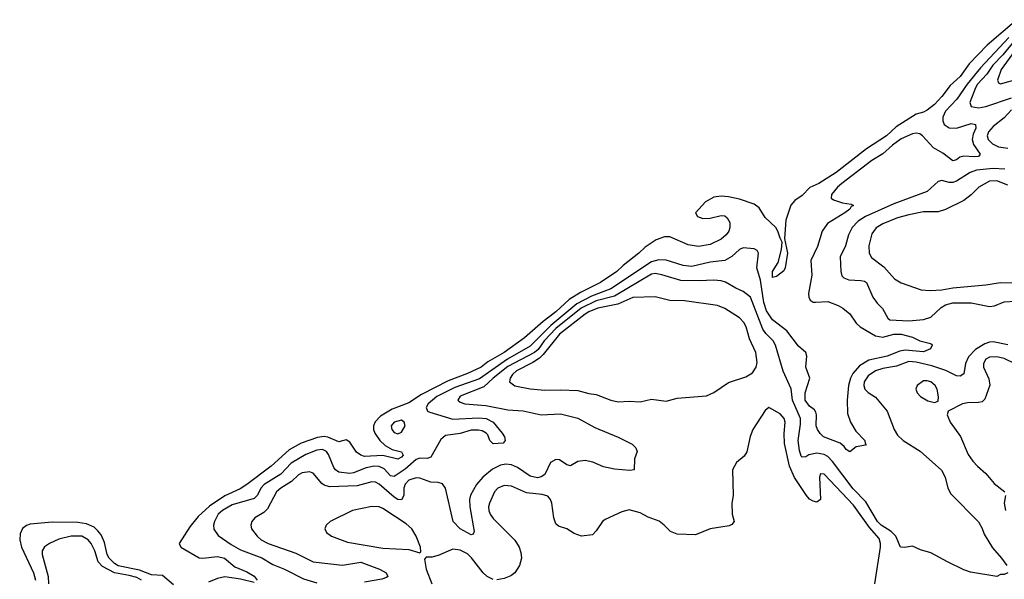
# Model space of a CAD drawing. Header units: inches. Extents: x 1678809 to 1859548, y 384609 to 522868.
# Tile 13 of 256: x 1732214 to 1737570, y 404754 to 407802. Entities that reach past the tile are written whole.
import ezdxf

# ---------------------------------------------------------------- set-up
doc = ezdxf.new("R2010")
doc.units = ezdxf.units.IN
doc.header["$MEASUREMENT"] = 0
doc.layers.add('B7430', color=7, linetype='Continuous')

msp = doc.modelspace()

# ---------------------------------------------------------------- linework, layer by layer
at = {"layer": 'B7430', "color": 5}
for points, elevation in [([(1737638.5, 407801.5), (1737477.1, 407662.9), (1737378.6, 407561.4), (1737330, 407492.8), (1737276.4, 407443.6), (1737230, 407382.6), (1737190, 407340.3), (1737150, 407308.3), (1737130, 407297.6), (1737090, 407287), (1736982.5, 407217.5), (1736930, 407169.9), (1736821, 407099), (1736655.8, 406970), (1736561.5, 406910), (1736512.8, 406887.2), (1736470, 406844.7), (1736430, 406817.6), (1736408.7, 406791.3), (1736382.3, 406710), (1736374.2, 406610), (1736390.1, 406530), (1736378.9, 406450), (1736370, 406434.3), (1736330, 406402.4), (1736310, 406397.2), (1736309.3, 406430), (1736340, 406480), (1736358, 406550), (1736361.7, 406590), (1736350, 406612), (1736338.7, 406650), (1736326.4, 406670), (1736270, 406724.8), (1736236.4, 406776.4), (1736210, 406797.5), (1736130, 406824.8), (1736070, 406837.8), (1736030, 406840.7), (1735990, 406834.4), (1735944.2, 406810), (1735890.7, 406750), (1735900.7, 406730), (1735930, 406719.5), (1735970, 406720.9), (1736030, 406734.9), (1736050, 406733), (1736062.3, 406722.3), (1736076.5, 406696.5), (1736077.3, 406670), (1736071.1, 406650), (1736056.9, 406630), (1736030, 406607.1), (1735970, 406578), (1735907, 406567), (1735850, 406575.1), (1735750, 406618.7), (1735721.6, 406618.4), (1735676.3, 406603.7), (1735617.1, 406562.9), (1735582.6, 406530), (1735496.1, 406463.9), (1735461.8, 406430), (1735373.2, 406370), (1735264.2, 406315.8), (1735202.8, 406277.2), (1735130.5, 406210), (1735061.7, 406158.3), (1734959.8, 406070), (1734850.1, 405990), (1734761.3, 405938.7), (1734724.7, 405910), (1734650, 405874.9), (1734544.5, 405835.5), (1734398.9, 405761.1), (1734330, 405714.7), (1734239.7, 405680.3), (1734177.2, 405642.8), (1734147.9, 405612.1), (1734138.3, 405590), (1734137.6, 405570), (1734144.8, 405550), (1734173, 405510), (1734202.2, 405482.2), (1734240.8, 405460.8), (1734290, 405448.5), (1734299.7, 405430), (1734290, 405418.7), (1734270, 405408.4), (1734190, 405428.3), (1734090, 405423.7), (1734069.8, 405430), (1734046, 405446), (1734010, 405501), (1733990, 405514), (1733950, 405502.4), (1733890, 405529.2), (1733870, 405531.7), (1733833.4, 405526.6), (1733744.6, 405495.4), (1733680.2, 405459.8), (1733580.9, 405370), (1733450, 405270.9), (1733412.4, 405247.6), (1733330, 405208.8), (1733246.8, 405153.2), (1733183.8, 405096.2), (1733139.6, 405040.4), (1733082, 404950), (1733090.2, 404930), (1733190, 404872.1), (1733210, 404869.4), (1733290, 404879.1), (1733327.1, 404870), (1733383.3, 404823.3), (1733450, 404794.4), (1733490, 404770.9), (1733504.9, 404750)], 120), ([(1737595.7, 407704.3), (1737441.4, 407538.6), (1737368.2, 407450), (1737311.8, 407368.2), (1737250, 407303.9), (1737235.7, 407270), (1737235, 407250), (1737243.8, 407230), (1737270, 407212.5), (1737310, 407210.1), (1737390, 407236.4), (1737414, 407230), (1737414.5, 407210), (1737401.3, 407178.8), (1737395.9, 407150), (1737402, 407122), (1737439.1, 407070), (1737430, 407057.4), (1737406, 407054), (1737350, 407058.9), (1737327.9, 407052.1), (1737310, 407038), (1737290, 407033.2), (1737235, 407075), (1737184.2, 407104.2), (1737125.6, 407170), (1737110, 407179.9), (1737090, 407183.8), (1737070, 407179.4), (1737010, 407152.8), (1736961.1, 407118.8), (1736908.8, 407071.2), (1736850, 407034.7), (1736685.7, 406910), (1736662.1, 406890), (1736630.2, 406850), (1736627.6, 406830), (1736641.4, 406821.4), (1736690, 406803.7), (1736737.7, 406797.8), (1736750.4, 406790), (1736736.4, 406783.6), (1736729.1, 406770), (1736702, 406750), (1736608.6, 406691.4), (1736579.8, 406650), (1736553.9, 406566.1), (1736517.1, 406490), (1736523.5, 406410), (1736504.6, 406310), (1736506, 406290), (1736513.5, 406273.5), (1736530, 406263.7), (1736542.8, 406262.8), (1736610, 406267.1), (1736665.8, 406245.8), (1736691.3, 406231.3), (1736730, 406199.6), (1736764.7, 406150), (1736786.9, 406130), (1736870, 406079.9), (1736910, 406073.7), (1736970, 406089.1), (1737010, 406088.9), (1737070, 406072.9), (1737110, 406052.6), (1737160.9, 406040.9), (1737175.4, 406035.4), (1737178.4, 406030), (1737168.7, 406010), (1737130, 405992.5), (1737030, 406002.9), (1737002.4, 405997.6), (1736932.7, 405970), (1736833.1, 405946.9), (1736782.3, 405917.7), (1736745.5, 405874.5), (1736733.1, 405850), (1736722.7, 405810), (1736715.7, 405730), (1736717.3, 405657.3), (1736734.2, 405610), (1736762, 405562), (1736811.3, 405510), (1736813.5, 405493.5), (1736818.8, 405490), (1736814.4, 405485.6), (1736764.4, 405475.6), (1736730, 405449), (1736710, 405461.2), (1736698.3, 405478.3), (1736676.5, 405496.5), (1736587.1, 405530), (1736567.7, 405547.7), (1736554.8, 405570), (1736547.4, 405590), (1736549.2, 405650), (1736545, 405665), (1736536.9, 405676.9), (1736510, 405696.5), (1736487.6, 405730), (1736486.1, 405770), (1736512.3, 405850), (1736491.1, 405910), (1736495.3, 405970), (1736490, 405989.3), (1736450, 406024.7), (1736386.8, 406106.8), (1736310, 406167.6), (1736275.8, 406215.8), (1736262.4, 406262.4), (1736243.5, 406383.5), (1736224.1, 406450), (1736233.3, 406530), (1736225.4, 406545.4), (1736210, 406554), (1736150, 406558.7), (1736130, 406549.7), (1736088.1, 406511.9), (1736049.2, 406490.8), (1735970, 406480.6), (1735870, 406457.9), (1735822.8, 406462.8), (1735730, 406491.9), (1735690, 406493.8), (1735650, 406483.1), (1735430, 406335.4), (1735323.5, 406296.5), (1735244.9, 406255.1), (1735103.1, 406136.9), (1734990, 406023.5), (1734867.7, 405952.4), (1734714.7, 405845.3), (1734580.9, 405799.1), (1734482.1, 405750), (1734435.7, 405710), (1734424.7, 405690), (1734432.3, 405670), (1734444.5, 405664.5), (1734570, 405626), (1734710, 405634.3), (1734752, 405630), (1734788.9, 405610), (1734838.7, 405550), (1734850.4, 405530), (1734854.8, 405510), (1734843.5, 405496.5), (1734790, 405493), (1734771.5, 405510), (1734760.5, 405540.5), (1734750.7, 405550.7), (1734730, 405562.3), (1734710, 405566.6), (1734670, 405565.8), (1734610, 405549), (1734530, 405538), (1734504, 405516), (1734450, 405420.3), (1734430, 405412), (1734390, 405414.4), (1734370, 405406.3), (1734310, 405353.9), (1734250, 405313.7), (1734230, 405317.8), (1734196.9, 405356.9), (1734169.6, 405369.6), (1734142, 405370), (1734097.8, 405362.2), (1734030, 405334.6), (1734010, 405330.8), (1733950, 405337.2), (1733931.2, 405350), (1733923, 405363), (1733893.7, 405433.7), (1733882.4, 405450), (1733860.5, 405460.5), (1733830, 405457.2), (1733770, 405434), (1733690, 405386.2), (1733633.4, 405326.6), (1733542.8, 405270), (1733525.5, 405250), (1733507.2, 405212.8), (1733490, 405195.3), (1733370, 405159.5), (1733316.6, 405130), (1733293.2, 405110), (1733273.2, 405070), (1733268.5, 405050), (1733270, 405028), (1733293.8, 404993.8), (1733363.8, 404943.8), (1733415.5, 404915.5), (1733530, 404871.1), (1733590, 404835.1), (1733654.3, 404810), (1733757.3, 404757.3), (1733830, 404735.5)], 140), ([(1737619.6, 407680.4), (1737561.3, 407610), (1737506.9, 407553.1), (1737474.4, 407505.6), (1737425.1, 407450), (1737413.1, 407430), (1737382.5, 407350), (1737389.2, 407329.2), (1737430, 407321.5), (1737470, 407328.5), (1737610, 407376.8)], 160), ([(1737639.3, 407650), (1737552.5, 407530), (1737532.5, 407472.5), (1737538.5, 407458.5), (1737550, 407452.3), (1737730, 407502.4)], 180), ([(1737610.1, 407310), (1737570, 407268), (1737510, 407220.8), (1737484.2, 407190), (1737477.4, 407170), (1737482.7, 407150), (1737506, 407126), (1737539.1, 407110), (1737590, 407102.8)], 160), ([(1737572.9, 406987.1), (1737510, 406990.7), (1737418.7, 406981.3), (1737385.2, 406970), (1737310, 406922.7), (1737290, 406915.2), (1737270, 406915), (1737230, 406926.6), (1737210, 406921), (1737150, 406866), (1736970, 406798.5), (1736814.4, 406730), (1736775.1, 406704.9), (1736742.1, 406670), (1736721.7, 406630), (1736707.1, 406570), (1736677.7, 406510), (1736680.2, 406430), (1736686.4, 406406.4), (1736696.6, 406396.6), (1736724.6, 406384.6), (1736790, 406382.1), (1736810, 406378.4), (1736820.8, 406370), (1736854.7, 406290), (1736878.2, 406258.2), (1736908.3, 406228.3), (1736936.9, 406176.9), (1736948.2, 406168.2), (1737050, 406162.3), (1737130.9, 406169.1), (1737170, 406182.4), (1737226.1, 406233.9), (1737250, 406248.9), (1737290, 406260.2), (1737390, 406260.5), (1737490, 406240.6), (1737516, 406244), (1737570, 406265.3), (1737630, 406269.3)], 160), ([(1737590, 406901.3), (1737530, 406924.9), (1737490, 406921.9), (1737432.1, 406890), (1737390, 406848.4), (1737350, 406816.7), (1737250, 406767.5), (1737210, 406755.2), (1737130, 406754.5), (1737050, 406739.6), (1736990, 406722.1), (1736910.2, 406690), (1736872.3, 406667.7), (1736850, 406635.8), (1736833.5, 406570), (1736835, 406530), (1736847, 406507), (1736915.4, 406455.4), (1736972.9, 406390), (1737010, 406368.5), (1737118, 406330), (1737167.6, 406327.6), (1737230, 406331.5), (1737290, 406341.8), (1737470, 406357.2), (1737549.9, 406370.1), (1737690, 406368.2)], 180), ([(1737590, 404789), (1737570, 404781.2), (1737550, 404781.2), (1737530, 404769.5), (1737386.4, 404793.6), (1737350, 404806.5), (1737260.5, 404850), (1737170, 404899.6), (1737114.2, 404914.2), (1737070, 404934.6), (1737028, 404927.9), (1737006, 404930), (1736979.9, 404990), (1736955.1, 405015.1), (1736900.2, 405050), (1736879.9, 405070), (1736816.3, 405176.3), (1736747.1, 405247.1), (1736636.1, 405396.1), (1736610, 405423.7), (1736590, 405435), (1736550, 405441.3), (1736507.1, 405432.9), (1736490, 405421.8), (1736470, 405419.2), (1736465.9, 405425.9), (1736455.1, 405455.1), (1736448.5, 405510), (1736461.4, 405598.6), (1736461.5, 405630), (1736418.7, 405730), (1736411.2, 405791.2), (1736367.4, 405887.4), (1736324.9, 406030), (1736313, 406053), (1736272.4, 406092.4), (1736256.4, 406116.4), (1736189.9, 406289.9), (1736150, 406321.2), (1736110, 406339), (1736052.9, 406372.9), (1736030, 406380.5), (1735990, 406383.9), (1735910, 406379.6), (1735810, 406382.3), (1735706.9, 406413.1), (1735670, 406418.8), (1735650, 406415.8), (1735450, 406295.7), (1735350, 406270), (1735268.9, 406231.1), (1735130, 406119.7), (1735067.2, 406052.8), (1735033.5, 406006.5), (1735014, 405990), (1734870, 405913.9), (1734790.1, 405850), (1734738.3, 405801.7), (1734610, 405752), (1734596.9, 405730), (1734610, 405719.7), (1734634.8, 405710), (1734750, 405701.3), (1734870, 405677.1), (1734952.4, 405672.4), (1735050, 405649.5), (1735155.3, 405655.3), (1735250, 405631.3), (1735342, 405582), (1735469.2, 405529.2), (1735544.9, 405490), (1735564.9, 405470), (1735573.4, 405450), (1735558.8, 405410), (1735556, 405350), (1735533.1, 405346.9), (1735450, 405354.3), (1735390, 405367.8), (1735332.1, 405392.1), (1735290, 405402), (1735250, 405395.4), (1735210, 405372.9), (1735190, 405377.2), (1735150, 405405), (1735130, 405406.5), (1735101.7, 405390), (1735070, 405325.7), (1735050, 405311.9), (1735030, 405307.5), (1734990, 405315.7), (1734922.7, 405362.8), (1734890, 405378.1), (1734858.2, 405381.8), (1734830, 405376.9), (1734786.4, 405353.6), (1734732.6, 405310), (1734698.6, 405270), (1734666.8, 405213.2), (1734661.3, 405190), (1734662.1, 405150), (1734686, 405014), (1734679.9, 405000.1), (1734670, 404996.2), (1734609.7, 405030), (1734571.1, 405070), (1734530.7, 405250), (1734513.6, 405273.6), (1734490, 405281.4), (1734450, 405283.8), (1734390, 405305), (1734370, 405307.7), (1734330, 405293.5), (1734310, 405271.9), (1734304, 405250), (1734303.5, 405210), (1734290, 405186.9), (1734270, 405189.3), (1734250, 405202.7), (1734170, 405272.1), (1734150, 405283.2), (1734130, 405285.2), (1734050, 405263.3), (1733898.2, 405258.2), (1733870, 405266.9), (1733856.4, 405276.4), (1733810, 405333.3), (1733790, 405339.4), (1733750, 405334.1), (1733730, 405323.9), (1733692.2, 405287.8), (1733633.7, 405250), (1733610.9, 405230), (1733561.9, 405138.1), (1733540.9, 405119.1), (1733492.9, 405090), (1733476.5, 405070), (1733470.2, 405050), (1733474.9, 405030), (1733504.9, 404990), (1733526.9, 404970), (1733564.9, 404950), (1733716.7, 404896.7), (1733810, 404850.1), (1733970, 404832.3), (1734070, 404847.2), (1734170.3, 404810), (1734207, 404790), (1734217, 404770), (1734210, 404765.1), (1734183.9, 404756.1), (1734090, 404739.9)], 160), ([(1737590, 406031.1), (1737510, 406046.9), (1737490, 406045.9), (1737464.1, 406035.9), (1737413.7, 406006.3), (1737375, 405965), (1737359.9, 405930), (1737350, 405873.3), (1737330, 405861.5), (1737310, 405862.7), (1737251.3, 405891.3), (1737176.8, 405916.8), (1737090, 405937.6), (1737050, 405940.5), (1736984.1, 405915.9), (1736910, 405902.7), (1736870, 405890.3), (1736830, 405861.7), (1736807.7, 405830), (1736806, 405810), (1736811.8, 405790), (1736830, 405771.8), (1736870, 405746), (1736933.4, 405670), (1736970.5, 405570), (1736990, 405539.1), (1737020.5, 405510), (1737111.6, 405451.6), (1737228.7, 405348.7), (1737249.2, 405310), (1737263.8, 405250), (1737279.2, 405219.2), (1737430, 405066.7), (1737450, 405030.4), (1737460.2, 405000.2), (1737505.4, 404925.4), (1737555.8, 404870), (1737583.8, 404830)], 160), ([(1737630, 405927.2), (1737570, 405957.6), (1737530, 405965.8), (1737490, 405963.4), (1737470, 405952.6), (1737456.6, 405930), (1737456.3, 405910), (1737485.4, 405845.4), (1737491, 405811), (1737465, 405735), (1737450, 405721.4), (1737430, 405716.5), (1737370, 405715.8), (1737343, 405710), (1737264.7, 405670), (1737259.1, 405650), (1737276, 405610), (1737331.4, 405531.4), (1737374.3, 405434.3), (1737398.7, 405398.7), (1737423.6, 405370), (1737470, 405331.5), (1737515.8, 405275.8), (1737573.4, 405230)], 180), ([(1736866.5, 404730), (1736896.2, 404930), (1736897.4, 404950), (1736890, 404977.3), (1736837.2, 405037.2), (1736750, 405159.1), (1736590, 405326.6), (1736570, 405329.6), (1736563.9, 405310), (1736570, 405189.6), (1736550, 405175), (1736530, 405179.8), (1736510, 405191.7), (1736494, 405210), (1736429.3, 405309.3), (1736401.6, 405370), (1736373.9, 405493.9), (1736372.4, 405547.6), (1736377.3, 405610), (1736372.5, 405630), (1736350, 405656.4), (1736290, 405689.3), (1736270, 405673.2), (1736201.6, 405570), (1736187.3, 405532.7), (1736170, 405449.2), (1736154.1, 405425.9), (1736114, 405390), (1736090.7, 405350), (1736095.5, 405210), (1736088.4, 405170), (1736090.5, 405110), (1736101, 405070), (1736087.9, 405052.1), (1736073.7, 405046.3), (1735970, 405029.7), (1735890, 404996.2), (1735790, 404999.7), (1735754.9, 405014.9), (1735720.5, 405050), (1735691.8, 405071.8), (1735632.5, 405092.5), (1735590, 405117.1), (1735530, 405132.1), (1735490, 405121.7), (1735398.9, 405081.1), (1735384.9, 405070), (1735350, 405017.6), (1735330, 404996.9), (1735270, 404989.7), (1735230, 405004.7), (1735190, 405028.7), (1735144.8, 405044.8), (1735130, 405057), (1735119.3, 405090), (1735108.2, 405170), (1735101.1, 405190), (1735086.4, 405206.4), (1735056.3, 405216.3), (1734970, 405226.1), (1734890, 405261.6), (1734850, 405266), (1734814.3, 405250), (1734797.4, 405230), (1734768.9, 405170), (1734764.2, 405150), (1734765.7, 405130), (1734773.3, 405110), (1734790, 405086), (1734906.8, 404966.8), (1734930.9, 404930), (1734940.4, 404900.4), (1734943.2, 404870), (1734932.7, 404830), (1734907.3, 404790), (1734886, 404774), (1734850, 404758.7), (1734810, 404750.9)], 180), ([(1737576.5, 405210), (1737569, 405170), (1737575.8, 405130)], 180), ([(1733050, 404725), (1732990, 404775.8), (1732930, 404779.8), (1732865.1, 404805.1), (1732750, 404827.8), (1732730, 404839.9), (1732700.1, 404870), (1732690, 404889.1), (1732674.1, 404954.1), (1732656.1, 404996.1), (1732639.3, 405019.3), (1732618.1, 405038.1), (1732576.7, 405056.7), (1732530, 405063.9), (1732390, 405065.7), (1732270, 405055.6), (1732250, 405047.2), (1732229.7, 405030.3), (1732216.9, 405003), (1732213.5, 404970), (1732222.9, 404930), (1732288.7, 404790), (1732299.5, 404750)], 120), ([(1732876.9, 404750), (1732850, 404764), (1732810, 404776.2), (1732729.8, 404789.8), (1732664.8, 404824.8), (1732639.7, 404850), (1732623.2, 404910), (1732602.5, 404950), (1732586.6, 404970), (1732551.1, 404990), (1732494, 404990), (1732426.3, 404973.7), (1732376, 404950), (1732348.4, 404931.6), (1732336.2, 404910), (1732336.3, 404890), (1732367.8, 404770), (1732369.7, 404730)], 140), ([(1734790, 404754), (1734757.4, 404770), (1734734.2, 404790), (1734672.1, 404872.1), (1734650, 404892.7), (1734610, 404913.1), (1734570, 404918.1), (1734490, 404883.5), (1734454.9, 404874.9), (1734425.2, 404874.8), (1734416, 404864), (1734425.8, 404810), (1734455.6, 404730)], 180), ([(1733490, 404736.3), (1733415.7, 404755.7), (1733330, 404767.3), (1733290, 404759.2), (1733241.2, 404738.8)], 120)]:
    msp.add_lwpolyline(points, dxfattribs=dict(at, elevation=elevation))
for points, elevation in [([(1735670, 406292.1), (1735550, 406289.4), (1735467.4, 406252.6), (1735359.7, 406230), (1735310, 406211.1), (1735290, 406198.8), (1735150.4, 406090), (1735061.7, 405978.3), (1735041.1, 405958.9), (1735004.8, 405935.2), (1734916.6, 405890), (1734893.9, 405870), (1734881.4, 405850), (1734878, 405830), (1734908.1, 405808.1), (1734990, 405791.8), (1735070, 405785), (1735153.1, 405786.9), (1735250, 405781.7), (1735310, 405765.4), (1735350, 405760.7), (1735430, 405730.2), (1735470, 405720.3), (1735530, 405724.6), (1735590, 405720.3), (1735650, 405734.9), (1735730, 405724.6), (1735790, 405741.7), (1735950, 405754), (1735990, 405772.2), (1736070, 405826), (1736163.6, 405856.4), (1736200.7, 405879.3), (1736220.9, 405910), (1736225.8, 405934.2), (1736218.2, 405990), (1736184.7, 406064.7), (1736165.2, 406130), (1736153.2, 406153.2), (1736130, 406179.1), (1736050, 406229.9), (1736010, 406244.9), (1735830, 406269.9), (1735750, 406272.1)], 180), ([(1737150, 405836), (1737130, 405835.3), (1737096.5, 405810), (1737088.8, 405790), (1737096.5, 405770), (1737114, 405750), (1737154.5, 405725.5), (1737190, 405717.1), (1737210, 405724.7), (1737211.5, 405748.5), (1737205.3, 405790), (1737194.6, 405810), (1737171, 405830)], 180), ([(1734290, 405620.6), (1734250.3, 405610), (1734234.4, 405590), (1734238.2, 405570), (1734250, 405554.3), (1734270, 405546.4), (1734290, 405555.8), (1734309.8, 405590), (1734305.3, 405610)], 140), ([(1734129.3, 405150.7), (1734024.9, 405130), (1733902, 405070), (1733880.5, 405050), (1733873.4, 405030), (1733882, 405010), (1733910.7, 404990), (1733996.9, 404956.9), (1734190, 404923.5), (1734330, 404917.4), (1734390, 404898), (1734395.1, 404904.9), (1734393.3, 404930), (1734371.1, 404990), (1734346.4, 405030), (1734316.2, 405056.2), (1734190, 405141), (1734170, 405149.8)], 180)]:
    msp.add_lwpolyline(points, close=True, dxfattribs=dict(at, elevation=elevation))

doc.saveas('drawing.dxf')
